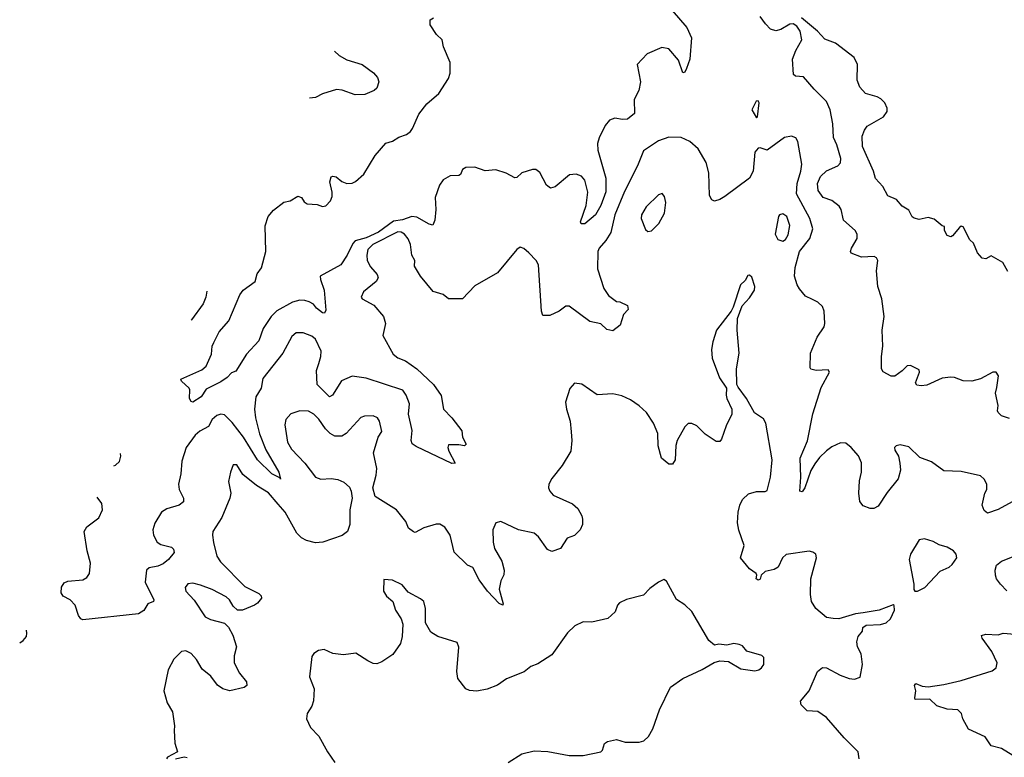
# Model space of a CAD drawing. Extents: x 2220520 to 2384350, y 721165 to 893491.
# Tile 202 of 256: x 2261415 to 2267041, y 833884 to 838101. Entities that reach past the tile are written whole.
import ezdxf

# ---------------------------------------------------------------- set-up
doc = ezdxf.new("R2010")
doc.units = 0

msp = doc.modelspace()

# ---------------------------------------------------------------- linework, layer by layer
at = {"layer": '0CON20XD'}
for points in [[(2265143.3, 838153.3), (2265226.1, 838056.1), (2265253.9, 837996.1), (2265243.8, 837875), (2265225, 837822.5), (2265215, 837800), (2265205, 837797.5), (2265179.7, 837869.7), (2265123.9, 837933.9), (2265085, 837941.2), (2265000, 837905), (2264944, 837845), (2264963.1, 837745), (2264953.2, 837696.8), (2264925.7, 837645), (2264927.5, 837565), (2264888.3, 837531.7), (2264859.2, 837530.8), (2264815, 837538.1), (2264785, 837525.6), (2264760.5, 837495), (2264725.3, 837424.7), (2264717.3, 837392.7), (2264718.7, 837355), (2264764.6, 837195), (2264765, 837117.5), (2264735, 837039.2), (2264705.6, 836985), (2264645, 836934.2), (2264624.1, 836934.1), (2264620, 836945), (2264651.5, 837038.5), (2264661.8, 837115), (2264643.8, 837183.8), (2264625, 837206), (2264595, 837217.8), (2264556.6, 837213.4), (2264475.4, 837144.6), (2264447.7, 837137.7), (2264424.5, 837154.5), (2264387.9, 837227.9), (2264365, 837244.2), (2264345, 837244.4), (2264283.3, 837225), (2264255, 837199.2), (2264245, 837197.5), (2264195, 837224), (2264135, 837242.5), (2264075, 837236.9), (2264015, 837257.9), (2263965, 837255.3), (2263944.2, 837245), (2263934.3, 837215.7), (2263925, 837209.2), (2263875, 837207.5), (2263835, 837184.3), (2263813.2, 837155), (2263788.8, 837085), (2263792.3, 837015), (2263786.5, 836955), (2263775, 836926.2), (2263755, 836931.9), (2263685, 836972.6), (2263655, 836976.2), (2263602.9, 836957.1), (2263551, 836949), (2263465, 836885.2), (2263395, 836853.2), (2263332.7, 836837.3), (2263318.2, 836821.8), (2263285.3, 836754.7), (2263249.8, 836700.2), (2263132.5, 836635), (2263133.8, 836615), (2263154.3, 836555), (2263165, 836440), (2263156.1, 836423.9), (2263145, 836425.8), (2263111.8, 836451.8), (2263094, 836474), (2263068.1, 836488.1), (2263045, 836496.4), (2263015, 836497.3), (2262974.7, 836485.3), (2262884, 836436), (2262851.9, 836405), (2262807.1, 836335), (2262781.9, 836265), (2262710.8, 836189.2), (2262649.3, 836090.7), (2262625, 836082.5), (2262600, 836055), (2262565, 836030), (2262480.9, 835989.1), (2262452.5, 835945), (2262403.8, 835913.8), (2262395, 835917.5), (2262386.2, 835935), (2262387.5, 835985), (2262382.5, 835995), (2262338.8, 836035), (2262336.2, 836045), (2262455, 836099.2), (2262480.6, 836119.4), (2262511.3, 836188.7), (2262515.7, 836235), (2262523.8, 836255), (2262555, 836315.7), (2262610.8, 836379.2), (2262651.2, 836478.8), (2262672.2, 836527.8), (2262691.8, 836555), (2262760.5, 836605), (2262772.1, 836647.9), (2262797, 836683), (2262822, 836775), (2262817.8, 836922.2), (2262835, 836976), (2262865, 837011.9), (2262925, 837056.7), (2262960, 837065), (2263005, 837092.5), (2263025, 837083.8), (2263039.5, 837059.5), (2263057.8, 837047.8), (2263114.5, 837044.5), (2263145, 837032.9), (2263165, 837037.5), (2263190.8, 837065), (2263200.3, 837089.7), (2263200.5, 837115), (2263186.3, 837173.7), (2263195, 837202.5), (2263205, 837206.9), (2263222.8, 837202.8), (2263255, 837175.7), (2263285, 837164.3), (2263314.1, 837165.9), (2263334.2, 837175.8), (2263382.3, 837217.7), (2263446.7, 837325), (2263507.5, 837395), (2263545, 837406.2), (2263580.9, 837429.1), (2263625, 837444.4), (2263648, 837462), (2263659.3, 837479.3), (2263695, 837561.2), (2263740.9, 837619.1), (2263810.5, 837679.5), (2263864.6, 837765), (2263875.4, 837795), (2263875.6, 837855), (2263836.9, 837945), (2263828, 837985), (2263796.7, 838016.7), (2263761.3, 838071.3), (2263760.3, 838099.7), (2263779.2, 838110.8)], [(2267070.8, 835820.8), (2267025, 835836.7), (2267006.2, 835855), (2267002, 835865), (2267005.7, 835895), (2266991.4, 835965), (2266998.8, 835998.8), (2267007.5, 836065), (2266995, 836086.2), (2266975, 836086), (2266905, 836048), (2266855, 836034), (2266806.2, 836036.2), (2266755.6, 836055.6), (2266735, 836056.9), (2266685, 836051.9), (2266597.9, 836012.1), (2266565, 836007.3), (2266541.7, 836011.7), (2266534.2, 836025), (2266556.7, 836085), (2266555, 836100), (2266505, 836123.3), (2266485, 836122.5), (2266457.3, 836092.7), (2266415, 836063.3), (2266395, 836063.3), (2266348.3, 836088.3), (2266340, 836105), (2266340, 836175), (2266347.5, 836235), (2266342.5, 836325), (2266353.6, 836403.6), (2266341.9, 836505), (2266318.9, 836575), (2266310.6, 836665), (2266317.5, 836725), (2266309.7, 836739.7), (2266296.7, 836746.7), (2266225, 836742.9), (2266166.1, 836766.1), (2266161.2, 836775), (2266167.5, 836795), (2266200.8, 836850.8), (2266200, 836875), (2266189.2, 836895), (2266121.5, 836955), (2266108.2, 837015), (2266096.7, 837035), (2266055, 837067.7), (2266005, 837083.6), (2265978.2, 837125), (2265973.8, 837165), (2265990, 837205), (2266025, 837237.3), (2266090, 837265), (2266105, 837282.5), (2266107, 837307), (2266084.4, 837384.4), (2266065, 837427.5), (2266061.4, 837505), (2266045.6, 837585), (2266025, 837633.8), (2265953.7, 837703.7), (2265894.1, 837774.1), (2265847, 837777), (2265836.7, 837786.7), (2265831.2, 837875), (2265849.6, 837925), (2265883.4, 837985), (2265875.2, 838035), (2265855, 838063.5), (2265835, 838076.5), (2265815, 838075.3), (2265764.7, 838045.3), (2265735, 838037.7), (2265705, 838045.5), (2265676.9, 838076.9), (2265645, 838118.5)], [(2267062, 836662), (2267033, 836713), (2266965, 836750), (2266935, 836733.3), (2266915, 836736.7), (2266888.6, 836768.6), (2266865, 836822.5), (2266843, 836843), (2266805, 836917.5), (2266795, 836920), (2266785, 836913.3), (2266745.6, 836864.4), (2266735, 836858.8), (2266715, 836866.7), (2266700, 836895), (2266699.3, 836919.3), (2266685, 836922.5), (2266640.3, 836960.3), (2266605, 836969.2), (2266555, 836959.2), (2266525, 836966.2), (2266514.5, 836974.5), (2266495, 837011.2), (2266456.7, 837035), (2266425, 837072.5), (2266374.5, 837094.5), (2266346.6, 837146.6), (2266305, 837193.3), (2266293.6, 837235), (2266231.1, 837375), (2266229.6, 837435), (2266241.2, 837468.8), (2266258.1, 837491.9), (2266351.2, 837545), (2266371.2, 837575), (2266372, 837595), (2266358, 837625), (2266335, 837648), (2266315, 837659.2), (2266247.8, 837677.8), (2266215, 837714.2), (2266199.5, 837755), (2266201.8, 837845), (2266183.8, 837885), (2266075.9, 837965.9), (2266015, 837988.5), (2265973.3, 838035), (2265882.1, 838112.1)], [(2263213.4, 837920), (2263240, 837895), (2263285, 837872), (2263372.5, 837845), (2263436.4, 837796.4), (2263459.3, 837769.3), (2263466.7, 837745), (2263455, 837710), (2263440, 837695), (2263386.4, 837673.6), (2263331.7, 837671.7), (2263257, 837697), (2263225, 837700.8), (2263145, 837677.5), (2263104.5, 837655.5), (2263071.3, 837653)], [(2265625, 837540), (2265630, 837545), (2265640, 837625), (2265635, 837637.5), (2265622.5, 837635), (2265597.5, 837585), (2265625, 837540)], [(2267085.5, 835344.5), (2267005, 835300), (2266945, 835280), (2266926.7, 835295), (2266913.8, 835325), (2266928.8, 835395), (2266940.8, 835415), (2266940.8, 835445), (2266925, 835473.8), (2266905, 835494), (2266795, 835518), (2266695, 835522), (2266625, 835574.2), (2266557.9, 835597.9), (2266495, 835660), (2266445, 835671.2), (2266422.5, 835665), (2266413.3, 835655), (2266415, 835640), (2266436.2, 835605), (2266444.2, 835565), (2266448.1, 835525), (2266434.5, 835475.5), (2266371.7, 835398.3), (2266320.9, 835319.1), (2266295, 835306), (2266275, 835306.7), (2266235, 835321.2), (2266215, 835347.5), (2266209.1, 835395), (2266213.8, 835465), (2266224.6, 835515), (2266225, 835567.5), (2266207.7, 835607.7), (2266165, 835656), (2266135, 835679.2), (2266105, 835681.4), (2266055, 835660), (2266025, 835635.7), (2265985, 835598.6), (2265957.5, 835562.5), (2265935.3, 835524.7), (2265901.9, 835425), (2265885, 835402.5), (2265872.5, 835405), (2265878.7, 835485), (2265874.5, 835594.5), (2265916.5, 835693.5), (2265947, 835847), (2265995, 835998.8), (2266041.2, 836085), (2266035, 836100), (2265965, 836096), (2265935, 836102.5), (2265930.7, 836110.7), (2265934.2, 836195), (2265972, 836285), (2266012, 836345), (2266016, 836365), (2266011.4, 836435), (2266001.3, 836461.3), (2265976.3, 836486.3), (2265945, 836501.9), (2265905, 836520), (2265871.3, 836561.3), (2265857.5, 836585), (2265842.5, 836635), (2265845.5, 836685), (2265870.3, 836775), (2265929.9, 836850.1), (2265947.5, 836905), (2265928.9, 836965), (2265853.4, 837105), (2265856.5, 837165), (2265879.2, 837235), (2265884.2, 837275), (2265860.5, 837405), (2265849.2, 837425), (2265825, 837435.7), (2265785, 837428.1), (2265685, 837354), (2265645, 837368.8), (2265635, 837366.2), (2265615.9, 837344.1), (2265606, 837235), (2265584.5, 837195.5), (2265445, 837089.2), (2265415, 837072), (2265385, 837063.8), (2265370.5, 837070.5), (2265356, 837095), (2265353.5, 837225), (2265336.7, 837285), (2265292.6, 837362.6), (2265244.4, 837405), (2265195, 837427.6), (2265125, 837429.6), (2265065, 837408.5), (2264978.8, 837351.2), (2264945.4, 837265), (2264871.7, 837118.3), (2264816.1, 836985), (2264792.9, 836885), (2264765, 836839.1), (2264725.6, 836795), (2264719.1, 836775), (2264716.4, 836676.4), (2264752.2, 836565), (2264778.6, 836525), (2264825, 836490.6), (2264845, 836487.8), (2264887.6, 836467.6), (2264892, 836445), (2264865.8, 836415), (2264845.6, 836354.4), (2264805, 836322.5), (2264769.7, 836329.7), (2264735, 836362.5), (2264672.5, 836375), (2264555, 836463.3), (2264535, 836462.5), (2264497.5, 836435), (2264445, 836410), (2264405, 836410), (2264395.8, 836435), (2264379.3, 836699.3), (2264365.8, 836725), (2264325, 836768), (2264295, 836793.3), (2264275, 836800), (2264255, 836787.5), (2264145, 836653.3), (2264015, 836580), (2263945, 836505.7), (2263865, 836505.5), (2263835, 836529.4), (2263777.1, 836547.1), (2263704.2, 836635), (2263671.2, 836691.2), (2263672.5, 836725), (2263655.5, 836755.5), (2263648.1, 836815), (2263635, 836848.8), (2263614, 836875), (2263595.3, 836885.3), (2263575, 836887.2), (2263432.5, 836815), (2263403.6, 836786.4), (2263397.8, 836755), (2263401.3, 836725), (2263418.7, 836688.7), (2263458, 836645), (2263464.2, 836625), (2263452, 836605), (2263380, 836545), (2263366.7, 836515), (2263372.5, 836505), (2263439.4, 836469.4), (2263494.3, 836405), (2263504.4, 836365), (2263490.6, 836295), (2263548.8, 836188.8), (2263575, 836168.2), (2263620.2, 836150.2), (2263684.7, 836104.7), (2263778.6, 836015), (2263823.2, 835953.2), (2263836, 835875), (2263885, 835824), (2263941.2, 835751.2), (2263945.8, 835715), (2263966.7, 835675), (2263956, 835664), (2263925, 835670.8), (2263865, 835670), (2263862, 835655), (2263867.5, 835635), (2263902.5, 835565), (2263885, 835562.9), (2263680.7, 835660.7), (2263657.1, 835677.1), (2263651.4, 835695), (2263657.6, 835752.4), (2263636.2, 835845), (2263641.9, 835905), (2263622.9, 835955), (2263603.5, 835983.5), (2263395, 836050.8), (2263315, 836062.9), (2263253.1, 836036.9), (2263201.9, 835955), (2263185, 835944.4), (2263114.5, 836015), (2263111.3, 836095), (2263123.3, 836135), (2263136, 836176), (2263136.7, 836205), (2263105, 836274.3), (2263085, 836292.2), (2263035, 836310.5), (2262995, 836310.6), (2262970.2, 836289.8), (2262917.9, 836195), (2262805, 836049.2), (2262795.6, 835995), (2262764.7, 835945.3), (2262756.2, 835875), (2262761.8, 835825), (2262784.3, 835734.3), (2262822.3, 835642.3), (2262895.4, 835515), (2262905.8, 835474.2), (2262901.7, 835481.7), (2262856.5, 835505), (2262772.9, 835585), (2262693.8, 835713.8), (2262628.2, 835798.2)], [(2265005, 836890), (2265025, 836893.3), (2265066, 836935), (2265099.2, 836995), (2265106, 837055), (2265099.5, 837089.5), (2265086.4, 837106.4), (2265065, 837100), (2264995, 837031.2), (2264968, 836985), (2264966.2, 836965), (2264991.7, 836901.7), (2265005, 836890)], [(2265775, 836834.6), (2265790.5, 836845), (2265805, 836870.8), (2265815.4, 836925), (2265799.1, 836975), (2265775, 836991.5), (2265756, 836985), (2265751.1, 836975), (2265730.8, 836875), (2265747.5, 836845), (2265775, 836834.6)], [(2266212.5, 833875), (2266206.1, 833916.1), (2266125, 833996.2), (2266025, 834112), (2265975, 834146), (2265915, 834150), (2265880, 834185), (2265876.7, 834205), (2265926.4, 834263.6), (2265974.3, 834375.7), (2266002.3, 834397.7), (2266025, 834396.2), (2266103.2, 834353.2), (2266155, 834335.8), (2266185, 834332), (2266216.9, 834343.1), (2266230.6, 834415), (2266222.9, 834475), (2266202.5, 834515), (2266198, 834545), (2266206.2, 834575), (2266230, 834605), (2266233, 834627), (2266250.7, 834639.3), (2266333, 834643), (2266365, 834653.3), (2266390, 834675), (2266413.3, 834725), (2266411.7, 834751.7), (2266405, 834756.2), (2266325, 834725.8), (2266235, 834710), (2266190, 834705), (2266095, 834675.8), (2266062.3, 834677.7), (2266024.5, 834684.5), (2265964.5, 834734.5), (2265939.1, 834775), (2265932.9, 834815), (2265935.6, 834905), (2265967.5, 835025), (2265963.3, 835045), (2265947.7, 835057.7), (2265925, 835062), (2265795, 835042.9), (2265774.2, 835025), (2265748.7, 834971.3), (2265725, 834958), (2265675, 834946.2), (2265652.5, 834925), (2265645, 834902.5), (2265635, 834897.5), (2265623.8, 834905), (2265627.5, 834925), (2265623.3, 834935), (2265585, 834961.4), (2265533.8, 835025), (2265554, 835095), (2265523.2, 835183.2), (2265515.5, 835225), (2265519.6, 835285), (2265530.4, 835325), (2265545, 835357.1), (2265579.4, 835390.6), (2265625, 835404.4), (2265675, 835404.2), (2265685, 835410), (2265704.3, 835485), (2265714.3, 835585.7), (2265678.8, 835795), (2265665, 835820), (2265613.6, 835853.6), (2265568.8, 835935), (2265519.3, 835999.3), (2265513.3, 836015), (2265510, 836105), (2265526, 836195), (2265513.8, 836325), (2265517, 836393), (2265542.5, 836465), (2265585, 836510), (2265613.3, 836555), (2265616.4, 836576.4), (2265598.3, 836628.3), (2265585, 836640), (2265575, 836637.5), (2265559.3, 836610.7), (2265533.3, 836585), (2265491.7, 836458.3), (2265480, 836435), (2265396.7, 836325), (2265375, 836260), (2265368.8, 836215), (2265371.2, 836165), (2265414.1, 836054.1), (2265453.3, 835995), (2265451.2, 835955), (2265456.2, 835935), (2265483.8, 835875), (2265483.3, 835845), (2265451.2, 835778.8), (2265425, 835702.5), (2265415, 835690), (2265395, 835690), (2265332.1, 835732.1), (2265285, 835778.8), (2265255, 835793.3), (2265235, 835792.5), (2265215, 835772.5), (2265172, 835695), (2265164.2, 835665.8), (2265160, 835585), (2265145, 835560), (2265125, 835560), (2265082.5, 835595), (2265063.9, 835663.9), (2265062, 835735), (2265037.1, 835795), (2264995.8, 835855), (2264955, 835894.2), (2264905, 835928), (2264855, 835950), (2264805, 835961.2), (2264715, 835956.7), (2264627, 836017), (2264585, 836022.5), (2264558.3, 835991.7), (2264534, 835915), (2264538.8, 835875), (2264561.2, 835805), (2264566.7, 835745), (2264570, 835695), (2264563.3, 835635), (2264515, 835552.5), (2264455, 835477.5), (2264438.8, 835445), (2264436.7, 835425), (2264443.3, 835405), (2264462.7, 835382.7), (2264573.6, 835333.6), (2264605, 835307.5), (2264627.5, 835265), (2264630, 835245), (2264630, 835215), (2264617.5, 835185), (2264585, 835152.5), (2264543.6, 835136.4), (2264505, 835077.5), (2264455, 835060), (2264431.7, 835071.7), (2264378.6, 835145), (2264355, 835165.6), (2264265, 835183.8), (2264165, 835231.9), (2264136.2, 835225), (2264117.5, 835185), (2264121.1, 835115), (2264127.9, 835077.9), (2264170.6, 835005), (2264182.9, 834955), (2264182, 834928), (2264165, 834892.5), (2264155.5, 834845), (2264177.6, 834762.4), (2264175, 834754.5), (2264155, 834762.9), (2264088.9, 834835), (2264039.5, 834899.5), (2264005, 834970), (2263973.2, 834983.2), (2263897.9, 835057.9), (2263874.5, 835155), (2263845, 835200.6), (2263815, 835216.7), (2263795, 835216.9), (2263725, 835196), (2263675, 835170), (2263665, 835172.5), (2263636.7, 835195), (2263622.1, 835232.1), (2263568.7, 835298.7), (2263445.8, 835375), (2263432.9, 835425), (2263452.4, 835497.6), (2263456.2, 835535), (2263436.4, 835625), (2263463.5, 835715), (2263484.1, 835745.9), (2263470, 835805), (2263458.8, 835825), (2263435, 835835.8), (2263385, 835834.3), (2263365, 835827.5), (2263280, 835735), (2263255, 835720.5), (2263215, 835720), (2263188.6, 835735), (2263161.9, 835761.9), (2263125, 835818.1), (2263095, 835846.5), (2263065, 835863.6), (2263015, 835864.4), (2262965, 835848.6), (2262935.7, 835815), (2262930, 835785), (2262945.5, 835685), (2262968.2, 835645), (2263044.4, 835565), (2263105, 835485.7), (2263135, 835473.5), (2263195, 835477.8), (2263232.6, 835472.6), (2263267.2, 835457.2), (2263298.9, 835428.9), (2263309.4, 835405), (2263314.2, 835365), (2263301.2, 835298.8), (2263301.2, 835215), (2263287.5, 835175), (2263257.7, 835152.3), (2263146.4, 835113.6), (2263105, 835111.1), (2263053.1, 835123.1), (2263025, 835139.4), (2262999.4, 835165), (2262931.2, 835285), (2262891.5, 835331.5), (2262836.2, 835396.2), (2262768.8, 835438.8), (2262690.9, 835500.9), (2262655, 835556), (2262634.2, 835555.8), (2262618.8, 835515), (2262608.3, 835461.7), (2262622, 835395), (2262616, 835365), (2262570.6, 835255), (2262519.2, 835175), (2262515.8, 835155), (2262522.1, 835112.1), (2262541.4, 835035), (2262562.6, 835002.6), (2262700.6, 834860.6), (2262780.5, 834820.5), (2262795, 834807.5), (2262797.5, 834795), (2262773.3, 834765), (2262756.7, 834755), (2262687.5, 834725), (2262660, 834725), (2262635, 834748), (2262614.4, 834785), (2262595, 834802.5), (2262514.1, 834844.1), (2262448.7, 834868.7), (2262405, 834880.5), (2262375, 834875.7), (2262360, 834855), (2262364.3, 834835), (2262411.9, 834781.9), (2262475, 834686.7), (2262505, 834671.8), (2262585, 834650.8), (2262607.8, 834627.8), (2262632.6, 834582.6), (2262654.2, 834515), (2262640, 834465), (2262640.8, 834425), (2262671.4, 834365), (2262710, 834315), (2262712.9, 834295), (2262697.4, 834282.6), (2262615, 834264.4), (2262576.2, 834275), (2262545, 834297.5), (2262507.3, 834347.3), (2262457.6, 834387.6), (2262425, 834442.9), (2262395, 834478.6), (2262365, 834492.9), (2262340.3, 834489.7), (2262295, 834446), (2262263.5, 834385), (2262238.8, 834265), (2262256.7, 834195), (2262288, 834145), (2262300, 834065), (2262298.3, 834038.3), (2262302, 833965), (2262317.5, 833915), (2262259.2, 833885), (2262254, 833875)], [(2262484, 836549), (2262478.8, 836515), (2262462.7, 836477.3), (2262396.6, 836384.7), (2262395.3, 836382.3)], [(2262628.2, 835798.2), (2262585, 835841.5), (2262565, 835846.2), (2262541.7, 835838.3), (2262515.6, 835815), (2262494.4, 835775), (2262445, 835748.2), (2262417.9, 835725), (2262366.8, 835655), (2262342.3, 835577.7), (2262336.4, 835505), (2262321.5, 835445), (2262326.4, 835415), (2262350.6, 835365), (2262351.4, 835345), (2262326.2, 835325), (2262255, 835305.5), (2262225, 835285.6), (2262187.9, 835222.1), (2262176.2, 835185), (2262180, 835155), (2262200, 835115), (2262221.3, 835101.3), (2262282.5, 835085), (2262293.3, 835075), (2262296.9, 835055), (2262264.5, 835015), (2262235, 834991.2), (2262205, 834976.1), (2262155, 834967.1), (2262140, 834955), (2262131.8, 834885), (2262180.8, 834785), (2262180, 834775), (2262148, 834762), (2262125, 834724.4), (2262094.7, 834705.3), (2261775, 834671.1), (2261765, 834675.4), (2261751.6, 834695), (2261732.5, 834755), (2261703.8, 834785), (2261662.5, 834805), (2261651.1, 834825), (2261653.7, 834856.3), (2261668.5, 834881.5), (2261689.3, 834890.7), (2261775, 834898.5), (2261798.3, 834911.7), (2261814, 834936), (2261819.1, 834995), (2261800, 835065), (2261783.1, 835175), (2261797.9, 835202.1), (2261867.3, 835252.7), (2261888.3, 835298.3), (2261883.6, 835335), (2261857.8, 835372)], [(2261953.3, 835551.4), (2261962.5, 835555), (2261985.5, 835575), (2261992.5, 835605), (2261990.1, 835620.6)], [(2266545, 834833.8), (2266586.7, 834855), (2266675, 834948.8), (2266725, 834971.2), (2266743.9, 834986.1), (2266768.8, 835025), (2266766.2, 835045), (2266750, 835065), (2266715, 835086), (2266668.3, 835098.3), (2266635, 835118.6), (2266585, 835132.5), (2266555, 835126.7), (2266505.7, 835045), (2266498.1, 835015), (2266523.6, 834873.6), (2266523.9, 834843.9), (2266530, 834835), (2266545, 834833.8)], [(2267055, 834836.5), (2267018.9, 834875), (2266996.7, 834905), (2266990, 834925), (2266988.1, 834955), (2266996.8, 834983.2), (2267024.4, 835005.6), (2267125, 835045.6)], [(2264206.2, 833855), (2264285, 833904.4), (2264355, 833921.4), (2264432.3, 833917.7), (2264554.4, 833894.4), (2264635, 833894.2), (2264735, 833916.2), (2264744.2, 833925.8), (2264756.8, 833963.2), (2264774.4, 833975.6), (2264825, 833986), (2264875, 833971.2), (2264955, 833971.2), (2264981.7, 833978.3), (2265007.3, 834002.7), (2265033, 834047), (2265071.4, 834155), (2265132.9, 834285), (2265204.5, 834335.5), (2265315, 834386.7), (2265383.8, 834426.2), (2265415, 834436.2), (2265465, 834431.2), (2265535, 834390), (2265615, 834378.8), (2265637.5, 834385), (2265653.9, 834396.1), (2265666.7, 834415), (2265666.7, 834455), (2265655.8, 834465.8), (2265570.5, 834490.5), (2265545, 834522.5), (2265525, 834530), (2265495, 834534), (2265455, 834526), (2265410.7, 834530.7), (2265385, 834526.2), (2265352.1, 834552.1), (2265255, 834717.5), (2265216.4, 834756.4), (2265167, 834787), (2265110.7, 834890.7), (2265095, 834900), (2265065, 834886.2), (2265015, 834848.8), (2264978.9, 834811.1), (2264882.7, 834787.3), (2264841.7, 834768.3), (2264830, 834755), (2264817.5, 834715), (2264775, 834677.5), (2264685, 834656.2), (2264635, 834658), (2264586.7, 834635), (2264544.4, 834595.6), (2264455, 834470), (2264375, 834418.8), (2264335, 834403.3), (2264296.8, 834373.2), (2264197.3, 834332.7), (2264145, 834296.2), (2264087, 834273), (2264026.9, 834263.1), (2263985, 834265.8), (2263963.3, 834275), (2263919.4, 834335), (2263913.5, 834375), (2263924.1, 834514.1), (2263915, 834540), (2263805, 834575.8), (2263765, 834599.2), (2263733.6, 834653.6), (2263734.2, 834734.2), (2263723.8, 834775), (2263705, 834791.2), (2263635, 834827.5), (2263600.7, 834870.7), (2263545, 834896.2), (2263495, 834900), (2263493.3, 834835), (2263510, 834805), (2263546.7, 834775), (2263562, 834725), (2263593.8, 834675), (2263603.8, 834645), (2263600, 834575), (2263591.2, 834535), (2263547.7, 834472.3), (2263485, 834430), (2263455, 834418.8), (2263435, 834421.2), (2263405, 834436.2), (2263335, 834479.2), (2263265, 834470.8), (2263205, 834478), (2263155, 834500), (2263122.5, 834495), (2263095, 834477.5), (2263085, 834460), (2263070, 834345), (2263096.7, 834275), (2263093.6, 834206.4), (2263083.6, 834176.4), (2263056.7, 834135), (2263053.6, 834103.6), (2263077.5, 834055), (2263123.3, 834005), (2263173.8, 833915), (2263216.2, 833855)], [(2261415, 834539.6), (2261435, 834551.2), (2261453.8, 834575), (2261456.1, 834593.9), (2261453.1, 834611.2)], [(2267090, 833895), (2267025, 833934.5), (2266965, 833950.6), (2266931.7, 834001.7), (2266835.8, 834045), (2266804.6, 834104.6), (2266795.5, 834135.5), (2266775, 834155.8), (2266715, 834159.4), (2266655, 834179.2), (2266615, 834217.1), (2266532.5, 834215), (2266528.8, 834225), (2266535.6, 834265), (2266528, 834295), (2266535, 834305.7), (2266571.9, 834291.9), (2266605, 834287.5), (2266695, 834300), (2266795, 834323.3), (2266971.7, 834378.3), (2266995, 834396.7), (2266999.4, 834425), (2266969.2, 834489.2), (2266913.8, 834565), (2266910, 834580), (2266935, 834587.5), (2267005.8, 834584.2), (2267035, 834593.8), (2267145, 834584.2)], [(2262306, 833875), (2262355, 833887.5), (2262372.8, 833882.8)]]:
    msp.add_lwpolyline(points, dxfattribs=at)

doc.saveas('drawing.dxf')
